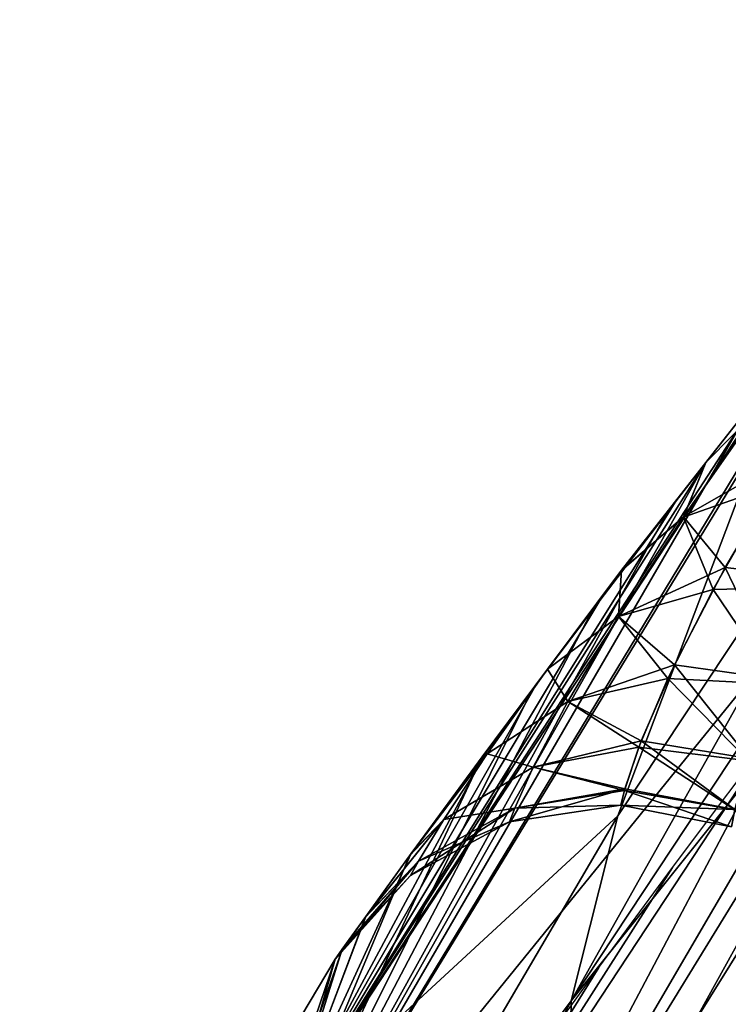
# Model space of a CAD drawing. Header units: millimetres. Extents: x -148 to 148, y -42 to 96.
# Tile 14 of 132: x -143.39 to -136.92, y 28.42 to 37.4. Entities that reach past the tile are written whole.
import ezdxf

# ---------------------------------------------------------------- set-up
doc = ezdxf.new("R2010")
doc.units = ezdxf.units.MM
doc.header["$LTSCALE"] = 127.314815
for name, color, linetype in [('163', 7, 'CONTINUOUS'), ('165', 7, 'CONTINUOUS'), ('185', 7, 'CONTINUOUS'), ('216', 7, 'CONTINUOUS'), ('218', 7, 'CONTINUOUS'), ('234', 7, 'CONTINUOUS'), ('237', 7, 'CONTINUOUS')]:
    doc.layers.add(name, color=color, linetype=linetype)

msp = doc.modelspace()

# ---------------------------------------------------------------- linework, layer by layer
at = {"layer": '163', "color": 40, "linetype": 'Continuous', "true_color": 0xfaa000}
for points in [[(-128.7493, 36.7757, 35.0326), (-132.8809, 36.1293, 22.6476), (-138.5818, 25.8219, 27.8795), (-128.7493, 36.7757, 35.0326)], [(-133.6875, 26.3341, 41.6088), (-128.7493, 36.7757, 35.0326), (-138.5818, 25.8219, 27.8795), (-133.6875, 26.3341, 41.6088)], [(-132.8809, 36.1293, 22.6476), (-135.5605, 35.3419, 10.1468), (-141.7532, 25.1847, 13.9479), (-132.8809, 36.1293, 22.6476)], [(-138.5818, 25.8219, 27.8795), (-132.8809, 36.1293, 22.6476), (-141.7532, 25.1847, 13.9479), (-138.5818, 25.8219, 27.8795)], [(-135.5605, 35.3419, 10.1468), (-135.7208, 35.1428, 10.008), (-141.7532, 25.1847, 13.9479), (-135.5605, 35.3419, 10.1468)], [(-141.7532, 25.1847, 13.9479), (-135.7208, 35.1428, 10.008), (-136.6734, 33.945, 9.0992), (-141.7532, 25.1847, 13.9479)], [(-137.1285, 33.3634, 8.6053), (-141.7532, 25.1847, 13.9479), (-136.6734, 33.945, 9.0992), (-137.1285, 33.3634, 8.6053)], [(-137.4808, 32.909, 8.1904), (-141.7532, 25.1847, 13.9479), (-137.1285, 33.3634, 8.6053), (-137.4808, 32.909, 8.1904)], [(-138.1556, 32.0279, 7.2972), (-141.7532, 25.1847, 13.9479), (-137.4808, 32.909, 8.1904), (-138.1556, 32.0279, 7.2972)], [(-138.7132, 31.2887, 6.4295), (-141.7532, 25.1847, 13.9479), (-138.1556, 32.0279, 7.2972), (-138.7132, 31.2887, 6.4295)], [(-139.1687, 30.6772, 5.5936), (-141.7532, 25.1847, 13.9479), (-138.7132, 31.2887, 6.4295), (-139.1687, 30.6772, 5.5936)], [(-139.8313, 29.7747, 4.0187), (-141.7532, 25.1847, 13.9479), (-139.1687, 30.6772, 5.5936), (-139.8313, 29.7747, 4.0187)], [(-140.2373, 29.2139, 2.563), (-141.7532, 25.1847, 13.9479), (-139.8313, 29.7747, 4.0187), (-140.2373, 29.2139, 2.563)], [(-140.4468, 28.9222, 1.2388), (-141.7532, 25.1847, 13.9479), (-140.2373, 29.2139, 2.563), (-140.4468, 28.9222, 1.2388)], [(-140.5102, 28.8337, 0), (-141.7532, 25.1847, 13.9479), (-140.4468, 28.9222, 1.2388), (-140.5102, 28.8337, 0)], [(-143.047, 24.5735, 0), (-141.7532, 25.1847, 13.9479), (-140.5102, 28.8337, 0), (-143.047, 24.5735, 0)]]:
    msp.add_3dface(points, dxfattribs=at)
at = {"layer": '165', "color": 40, "linetype": 'Continuous', "true_color": 0xfaa000}
for points in [[(-137.9333, 30.1404, -18.7256), (-136.3271, 34.3834, -9.4475), (-134.5186, 35.2888, -17.7391), (-137.9333, 30.1404, -18.7256)], [(-140.9337, 27.3709, -9.8287), (-136.3271, 34.3834, -9.4475), (-137.9333, 30.1404, -18.7256), (-140.9337, 27.3709, -9.8287)], [(-136.3271, 34.3834, -9.4475), (-140.9337, 27.3709, -9.8287), (-136.5715, 34.0743, -9.2039), (-136.3271, 34.3834, -9.4475)], [(-136.5715, 34.0743, -9.2039), (-140.9337, 27.3709, -9.8287), (-137.1287, 33.3632, -8.605), (-136.5715, 34.0743, -9.2039)], [(-137.1287, 33.3632, -8.605), (-140.9337, 27.3709, -9.8287), (-137.4026, 33.0103, -8.2852), (-137.1287, 33.3632, -8.605)], [(-137.4026, 33.0103, -8.2852), (-140.9337, 27.3709, -9.8287), (-138.0963, 32.1059, -7.3817), (-137.4026, 33.0103, -8.2852)], [(-138.0963, 32.1059, -7.3817), (-140.9337, 27.3709, -9.8287), (-138.6695, 31.347, -6.5028), (-138.0963, 32.1059, -7.3817)], [(-138.6695, 31.347, -6.5028), (-140.9337, 27.3709, -9.8287), (-139.1372, 30.7197, -5.6563), (-138.6695, 31.347, -6.5028)], [(-139.1372, 30.7197, -5.6563), (-140.9337, 27.3709, -9.8287), (-139.8163, 29.7953, -4.0619), (-139.1372, 30.7197, -5.6563)], [(-140.9833, 24.932, -19.627), (-140.9337, 27.3709, -9.8287), (-137.9333, 30.1404, -18.7256), (-140.9833, 24.932, -19.627)], [(-139.8163, 29.7953, -4.0619), (-140.9337, 27.3709, -9.8287), (-140.2316, 29.2218, -2.5895), (-139.8163, 29.7953, -4.0619)], [(-140.2316, 29.2218, -2.5895), (-140.9337, 27.3709, -9.8287), (-140.4455, 28.9239, -1.251), (-140.2316, 29.2218, -2.5895)], [(-140.9337, 27.3709, -9.8287), (-140.5102, 28.8337, 0), (-140.4455, 28.9239, -1.251), (-140.9337, 27.3709, -9.8287)], [(-143.047, 24.5735, 0), (-140.5102, 28.8337, 0), (-140.9337, 27.3709, -9.8287), (-143.047, 24.5735, 0)]]:
    msp.add_3dface(points, dxfattribs=at)
at = {"layer": '185', "color": 40, "linetype": 'Continuous', "true_color": 0xfaa000}
for points in [[(-139.9109, 24.4094, 13.6835), (-131.2119, 35.0712, 22.2957), (-136.7949, 25.0382, 27.3684), (-139.9109, 24.4094, 13.6835)], [(-133.8434, 34.2993, 10.0734), (-131.2119, 35.0712, 22.2957), (-139.9109, 24.4094, 13.6835), (-133.8434, 34.2993, 10.0734)], [(-134.9303, 32.9388, 9.069), (-133.8434, 34.2993, 10.0734), (-139.9109, 24.4094, 13.6835), (-134.9303, 32.9388, 9.069)], [(-136.4139, 31.025, 7.3029), (-134.9303, 32.9388, 9.069), (-139.9109, 24.4094, 13.6835), (-136.4139, 31.025, 7.3029)], [(-141.2685, 23.6555, 0), (-136.4139, 31.025, 7.3029), (-139.9109, 24.4094, 13.6835), (-141.2685, 23.6555, 0)], [(-137.4338, 29.6683, 5.6279), (-136.4139, 31.025, 7.3029), (-141.2685, 23.6555, 0), (-137.4338, 29.6683, 5.6279)], [(-138.1049, 28.7556, 4.0778), (-137.4338, 29.6683, 5.6279), (-141.2685, 23.6555, 0), (-138.1049, 28.7556, 4.0778)], [(-138.5215, 28.1809, 2.6405), (-138.1049, 28.7556, 4.0778), (-141.2685, 23.6555, 0), (-138.5215, 28.1809, 2.6405)]]:
    msp.add_3dface(points, dxfattribs=at)
at = {"layer": '216', "color": 40, "linetype": 'Continuous', "true_color": 0xfaa000}
for points in [[(-136.7074, 28.4632, -18.2028), (-137.9348, 25.6389, -19.9545), (-132.6733, 34.5701, -16.9633), (-136.7074, 28.4632, -18.2028)], [(-132.6733, 34.5701, -16.9633), (-137.9348, 25.6389, -19.9545), (-132.2892, 34.5433, -18.0656), (-132.6733, 34.5701, -16.9633)], [(-137.9348, 25.6389, -19.9545), (-137.2132, 25.4537, -21.022), (-132.2892, 34.5433, -18.0656), (-137.9348, 25.6389, -19.9545)], [(-132.2892, 34.5433, -18.0656), (-137.2132, 25.4537, -21.022), (-131.663, 34.3334, -19.0284), (-132.2892, 34.5433, -18.0656)], [(-137.2132, 25.4537, -21.022), (-136.2637, 25.1122, -21.8444), (-131.663, 34.3334, -19.0284), (-137.2132, 25.4537, -21.022)], [(-138.3704, 25.6529, -18.7279), (-137.9348, 25.6389, -19.9545), (-136.7074, 28.4632, -18.2028), (-138.3704, 25.6529, -18.7279)]]:
    msp.add_3dface(points, dxfattribs=at)
at = {"layer": '218', "color": 40, "linetype": 'Continuous', "true_color": 0xfaa000}
for points in [[(-138.3577, 28.4533, -20.676), (-132.4398, 37.4038, -18.7872), (-132.6616, 35.5927, -20.4572), (-138.3577, 28.4533, -20.676)], [(-138.3577, 28.4533, -20.676), (-134.5186, 35.2888, -17.7391), (-132.4398, 37.4038, -18.7872), (-138.3577, 28.4533, -20.676)], [(-138.392, 26.3995, -22.4869), (-138.3577, 28.4533, -20.676), (-132.6616, 35.5927, -20.4572), (-138.392, 26.3995, -22.4869)], [(-138.392, 26.3995, -22.4869), (-132.6616, 35.5927, -20.4572), (-133.2669, 32.4151, -22.1285), (-138.392, 26.3995, -22.4869)], [(-137.9333, 30.1404, -18.7256), (-134.5186, 35.2888, -17.7391), (-138.3577, 28.4533, -20.676), (-137.9333, 30.1404, -18.7256)], [(-138.6806, 22.804, -24.2674), (-133.2669, 32.4151, -22.1285), (-135.4262, 25.4899, -24.2396), (-138.6806, 22.804, -24.2674)], [(-138.6806, 22.804, -24.2674), (-138.392, 26.3995, -22.4869), (-133.2669, 32.4151, -22.1285), (-138.6806, 22.804, -24.2674)], [(-140.9833, 24.932, -19.627), (-137.9333, 30.1404, -18.7256), (-138.3577, 28.4533, -20.676), (-140.9833, 24.932, -19.627)], [(-143.3874, 18.886, -22.3863), (-138.3577, 28.4533, -20.676), (-138.392, 26.3995, -22.4869), (-143.3874, 18.886, -22.3863)], [(-143.3874, 18.886, -22.3863), (-140.9833, 24.932, -19.627), (-138.3577, 28.4533, -20.676), (-143.3874, 18.886, -22.3863)]]:
    msp.add_3dface(points, dxfattribs=at)
at = {"layer": '234', "color": 40, "linetype": 'Continuous', "true_color": 0xfaa000}
for points in [[(-136.6316, 33.8675, 7.8679), (-136.5208, 33.1504, 6.155), (-137.3325, 32.8663, 6.7084), (-136.6316, 33.8675, 7.8679)], [(-137.1285, 33.3634, 8.6053), (-136.6316, 33.8675, 7.8679), (-137.3325, 32.8663, 6.7084), (-137.1285, 33.3634, 8.6053)], [(-137.1285, 33.3634, 8.6053), (-136.6734, 33.945, 9.0992), (-136.6316, 33.8675, 7.8679), (-137.1285, 33.3634, 8.6053)], [(-137.4808, 32.909, 8.1904), (-137.1285, 33.3634, 8.6053), (-137.8995, 32.3802, 7.4032), (-137.4808, 32.909, 8.1904)], [(-137.1285, 33.3634, 8.6053), (-137.3325, 32.8663, 6.7084), (-137.8995, 32.3802, 7.4032), (-137.1285, 33.3634, 8.6053)], [(-136.5208, 33.1504, 6.155), (-137.0635, 32.2057, 4.9739), (-137.3325, 32.8663, 6.7084), (-136.5208, 33.1504, 6.155)], [(-136.5208, 33.1504, 6.155), (-136.0737, 32.2283, 4.7128), (-137.0635, 32.2057, 4.9739), (-136.5208, 33.1504, 6.155)], [(-138.1556, 32.0279, 7.2972), (-137.4808, 32.909, 8.1904), (-137.8995, 32.3802, 7.4032), (-138.1556, 32.0279, 7.2972)], [(-137.3325, 32.8663, 6.7084), (-137.9255, 31.9589, 5.4572), (-137.8995, 32.3802, 7.4032), (-137.3325, 32.8663, 6.7084)], [(-137.3325, 32.8663, 6.7084), (-137.0635, 32.2057, 4.9739), (-137.9255, 31.9589, 5.4572), (-137.3325, 32.8663, 6.7084)], [(-137.8995, 32.3802, 7.4032), (-137.9255, 31.9589, 5.4572), (-138.5743, 31.4798, 6.0816), (-137.8995, 32.3802, 7.4032)], [(-138.1556, 32.0279, 7.2972), (-137.8995, 32.3802, 7.4032), (-138.5743, 31.4798, 6.0816), (-138.1556, 32.0279, 7.2972)], [(-137.0635, 32.2057, 4.9739), (-137.4754, 31.3941, 3.7298), (-137.9255, 31.9589, 5.4572), (-137.0635, 32.2057, 4.9739)], [(-137.0635, 32.2057, 4.9739), (-136.4797, 31.3409, 3.5307), (-137.4754, 31.3941, 3.7298), (-137.0635, 32.2057, 4.9739)], [(-136.0737, 32.2283, 4.7128), (-136.4797, 31.3409, 3.5307), (-137.0635, 32.2057, 4.9739), (-136.0737, 32.2283, 4.7128)], [(-138.7132, 31.2887, 6.4295), (-138.1556, 32.0279, 7.2972), (-138.5743, 31.4798, 6.0816), (-138.7132, 31.2887, 6.4295)], [(-137.9255, 31.9589, 5.4572), (-138.3889, 31.1824, 4.1261), (-138.5743, 31.4798, 6.0816), (-137.9255, 31.9589, 5.4572)], [(-137.9255, 31.9589, 5.4572), (-137.4754, 31.3941, 3.7298), (-138.3889, 31.1824, 4.1261), (-137.9255, 31.9589, 5.4572)], [(-139.1687, 30.6772, 5.5936), (-138.7132, 31.2887, 6.4295), (-138.5743, 31.4798, 6.0816), (-139.1687, 30.6772, 5.5936)], [(-139.1687, 30.6772, 5.5936), (-138.5743, 31.4798, 6.0816), (-139.1226, 30.7061, 4.6526), (-139.1687, 30.6772, 5.5936)], [(-138.5743, 31.4798, 6.0816), (-138.3889, 31.1824, 4.1261), (-139.1226, 30.7061, 4.6526), (-138.5743, 31.4798, 6.0816)], [(-137.4754, 31.3941, 3.7298), (-137.7421, 30.7657, 2.4567), (-138.3889, 31.1824, 4.1261), (-137.4754, 31.3941, 3.7298)], [(-137.4754, 31.3941, 3.7298), (-136.7411, 30.6419, 2.3218), (-137.7421, 30.7657, 2.4567), (-137.4754, 31.3941, 3.7298)], [(-136.4797, 31.3409, 3.5307), (-136.7411, 30.6419, 2.3218), (-137.4754, 31.3941, 3.7298), (-136.4797, 31.3409, 3.5307)], [(-138.3889, 31.1824, 4.1261), (-138.7043, 30.5841, 2.7445), (-139.1226, 30.7061, 4.6526), (-138.3889, 31.1824, 4.1261)], [(-138.3889, 31.1824, 4.1261), (-137.7421, 30.7657, 2.4567), (-138.7043, 30.5841, 2.7445), (-138.3889, 31.1824, 4.1261)], [(-137.7421, 30.7657, 2.4567), (-137.8711, 30.3712, 1.2049), (-138.7043, 30.5841, 2.7445), (-137.7421, 30.7657, 2.4567)], [(-137.7421, 30.7657, 2.4567), (-136.8653, 30.1939, 1.1361), (-137.8711, 30.3712, 1.2049), (-137.7421, 30.7657, 2.4567)], [(-136.7411, 30.6419, 2.3218), (-136.8653, 30.1939, 1.1361), (-137.7421, 30.7657, 2.4567), (-136.7411, 30.6419, 2.3218)], [(-139.8313, 29.7747, 4.0187), (-139.1687, 30.6772, 5.5936), (-139.1226, 30.7061, 4.6526), (-139.8313, 29.7747, 4.0187)], [(-139.8313, 29.7747, 4.0187), (-139.1226, 30.7061, 4.6526), (-139.5195, 30.1055, 3.1364), (-139.8313, 29.7747, 4.0187)], [(-139.1226, 30.7061, 4.6526), (-138.7043, 30.5841, 2.7445), (-139.5195, 30.1055, 3.1364), (-139.1226, 30.7061, 4.6526)], [(-138.7043, 30.5841, 2.7445), (-138.8716, 30.2102, 1.3591), (-139.5195, 30.1055, 3.1364), (-138.7043, 30.5841, 2.7445)], [(-138.7043, 30.5841, 2.7445), (-137.8711, 30.3712, 1.2049), (-138.8716, 30.2102, 1.3591), (-138.7043, 30.5841, 2.7445)], [(-137.8711, 30.3712, 1.2049), (-137.9039, 30.2386, 0), (-138.8716, 30.2102, 1.3591), (-137.8711, 30.3712, 1.2049)], [(-137.8711, 30.3712, 1.2049), (-136.8957, 30.0408, 0), (-137.9039, 30.2386, 0), (-137.8711, 30.3712, 1.2049)], [(-136.8653, 30.1939, 1.1361), (-136.8957, 30.0408, 0), (-137.8711, 30.3712, 1.2049), (-136.8653, 30.1939, 1.1361)], [(-139.5195, 30.1055, 3.1364), (-138.8716, 30.2102, 1.3591), (-139.7507, 29.7258, 1.5726), (-139.5195, 30.1055, 3.1364)], [(-138.8716, 30.2102, 1.3591), (-138.9197, 30.0847, 0), (-139.7507, 29.7258, 1.5726), (-138.8716, 30.2102, 1.3591)], [(-138.8716, 30.2102, 1.3591), (-137.9039, 30.2386, 0), (-138.9197, 30.0847, 0), (-138.8716, 30.2102, 1.3591)], [(-140.2373, 29.2139, 2.563), (-139.8313, 29.7747, 4.0187), (-139.5195, 30.1055, 3.1364), (-140.2373, 29.2139, 2.563)], [(-140.2373, 29.2139, 2.563), (-139.5195, 30.1055, 3.1364), (-139.7507, 29.7258, 1.5726), (-140.2373, 29.2139, 2.563)], [(-139.7507, 29.7258, 1.5726), (-138.9197, 30.0847, 0), (-139.824, 29.597, 0), (-139.7507, 29.7258, 1.5726)], [(-140.4468, 28.9222, 1.2388), (-140.2373, 29.2139, 2.563), (-139.7507, 29.7258, 1.5726), (-140.4468, 28.9222, 1.2388)], [(-140.4468, 28.9222, 1.2388), (-139.7507, 29.7258, 1.5726), (-139.824, 29.597, 0), (-140.4468, 28.9222, 1.2388)], [(-140.5102, 28.8337, 0), (-140.4468, 28.9222, 1.2388), (-139.824, 29.597, 0), (-140.5102, 28.8337, 0)]]:
    msp.add_3dface(points, dxfattribs=at)
at = {"layer": '237', "color": 40, "linetype": 'Continuous', "true_color": 0xfaa000}
for points in [[(-136.5715, 34.0743, -9.2039), (-137.1287, 33.3632, -8.605), (-136.6309, 33.8684, -7.869), (-136.5715, 34.0743, -9.2039)], [(-136.6309, 33.8684, -7.869), (-137.1287, 33.3632, -8.605), (-137.3319, 32.8671, -6.7094), (-136.6309, 33.8684, -7.869)], [(-136.6309, 33.8684, -7.869), (-137.3319, 32.8671, -6.7094), (-136.3496, 33.431, -6.4695), (-136.6309, 33.8684, -7.869)], [(-136.3496, 33.431, -6.4695), (-137.3319, 32.8671, -6.7094), (-136.9535, 32.4058, -5.2427), (-136.3496, 33.431, -6.4695)], [(-136.3496, 33.431, -6.4695), (-136.9535, 32.4058, -5.2427), (-136.0387, 32.2987, -4.7969), (-136.3496, 33.431, -6.4695)], [(-137.1287, 33.3632, -8.605), (-137.4026, 33.0103, -8.2852), (-137.8996, 32.3801, -7.403), (-137.1287, 33.3632, -8.605)], [(-137.1287, 33.3632, -8.605), (-137.8996, 32.3801, -7.403), (-137.3319, 32.8671, -6.7094), (-137.1287, 33.3632, -8.605)], [(-137.4026, 33.0103, -8.2852), (-138.0963, 32.1059, -7.3817), (-137.8996, 32.3801, -7.403), (-137.4026, 33.0103, -8.2852)], [(-137.3319, 32.8671, -6.7094), (-137.9252, 31.9594, -5.458), (-136.9535, 32.4058, -5.2427), (-137.3319, 32.8671, -6.7094)], [(-137.3319, 32.8671, -6.7094), (-137.8996, 32.3801, -7.403), (-137.9252, 31.9594, -5.458), (-137.3319, 32.8671, -6.7094)], [(-138.0963, 32.1059, -7.3817), (-138.6695, 31.347, -6.5028), (-137.8996, 32.3801, -7.403), (-138.0963, 32.1059, -7.3817)], [(-137.8996, 32.3801, -7.403), (-138.6695, 31.347, -6.5028), (-138.5744, 31.4798, -6.0815), (-137.8996, 32.3801, -7.403)], [(-137.8996, 32.3801, -7.403), (-138.5744, 31.4798, -6.0815), (-137.9252, 31.9594, -5.458), (-137.8996, 32.3801, -7.403)], [(-136.9535, 32.4058, -5.2427), (-137.9252, 31.9594, -5.458), (-137.4166, 31.5181, -3.9404), (-136.9535, 32.4058, -5.2427)], [(-136.9535, 32.4058, -5.2427), (-137.4166, 31.5181, -3.9404), (-136.4612, 31.3851, -3.5964), (-136.9535, 32.4058, -5.2427)], [(-136.0387, 32.2987, -4.7969), (-136.9535, 32.4058, -5.2427), (-136.4612, 31.3851, -3.5964), (-136.0387, 32.2987, -4.7969)], [(-137.9252, 31.9594, -5.458), (-138.5744, 31.4798, -6.0815), (-138.3887, 31.1827, -4.1267), (-137.9252, 31.9594, -5.458)], [(-137.9252, 31.9594, -5.458), (-138.3887, 31.1827, -4.1267), (-137.4166, 31.5181, -3.9404), (-137.9252, 31.9594, -5.458)], [(-138.6695, 31.347, -6.5028), (-139.1372, 30.7197, -5.6563), (-138.5744, 31.4798, -6.0815), (-138.6695, 31.347, -6.5028)], [(-138.5744, 31.4798, -6.0815), (-139.1372, 30.7197, -5.6563), (-139.1226, 30.7061, -4.6525), (-138.5744, 31.4798, -6.0815)], [(-138.5744, 31.4798, -6.0815), (-139.1226, 30.7061, -4.6525), (-138.3887, 31.1827, -4.1267), (-138.5744, 31.4798, -6.0815)], [(-137.4166, 31.5181, -3.9404), (-138.3887, 31.1827, -4.1267), (-137.7197, 30.8248, -2.5981), (-137.4166, 31.5181, -3.9404)], [(-137.4166, 31.5181, -3.9404), (-137.7197, 30.8248, -2.5981), (-136.7341, 30.6633, -2.3658), (-137.4166, 31.5181, -3.9404)], [(-136.4612, 31.3851, -3.5964), (-137.4166, 31.5181, -3.9404), (-136.7341, 30.6633, -2.3658), (-136.4612, 31.3851, -3.5964)], [(-138.3887, 31.1827, -4.1267), (-139.1226, 30.7061, -4.6525), (-138.7043, 30.5843, -2.745), (-138.3887, 31.1827, -4.1267)], [(-138.3887, 31.1827, -4.1267), (-138.7043, 30.5843, -2.745), (-137.7197, 30.8248, -2.5981), (-138.3887, 31.1827, -4.1267)], [(-137.7197, 30.8248, -2.5981), (-138.7043, 30.5843, -2.745), (-137.8669, 30.3864, -1.2732), (-137.7197, 30.8248, -2.5981)], [(-137.7197, 30.8248, -2.5981), (-137.8669, 30.3864, -1.2732), (-136.864, 30.1995, -1.1573), (-137.7197, 30.8248, -2.5981)], [(-136.7341, 30.6633, -2.3658), (-137.7197, 30.8248, -2.5981), (-136.864, 30.1995, -1.1573), (-136.7341, 30.6633, -2.3658)], [(-139.1372, 30.7197, -5.6563), (-139.8163, 29.7953, -4.0619), (-139.1226, 30.7061, -4.6525), (-139.1372, 30.7197, -5.6563)], [(-139.1226, 30.7061, -4.6525), (-139.8163, 29.7953, -4.0619), (-139.5195, 30.1055, -3.1364), (-139.1226, 30.7061, -4.6525)], [(-139.1226, 30.7061, -4.6525), (-139.5195, 30.1055, -3.1364), (-138.7043, 30.5843, -2.745), (-139.1226, 30.7061, -4.6525)], [(-138.7043, 30.5843, -2.745), (-139.5195, 30.1055, -3.1364), (-138.8716, 30.2102, -1.3593), (-138.7043, 30.5843, -2.745)], [(-138.7043, 30.5843, -2.745), (-138.8716, 30.2102, -1.3593), (-137.8669, 30.3864, -1.2732), (-138.7043, 30.5843, -2.745)], [(-138.9197, 30.0847, 0), (-137.9039, 30.2386, 0), (-137.8669, 30.3864, -1.2732), (-138.9197, 30.0847, 0)], [(-138.8716, 30.2102, -1.3593), (-138.9197, 30.0847, 0), (-137.8669, 30.3864, -1.2732), (-138.8716, 30.2102, -1.3593)], [(-137.8669, 30.3864, -1.2732), (-137.9039, 30.2386, 0), (-136.864, 30.1995, -1.1573), (-137.8669, 30.3864, -1.2732)], [(-139.824, 29.597, 0), (-138.9197, 30.0847, 0), (-138.8716, 30.2102, -1.3593), (-139.824, 29.597, 0)], [(-139.7507, 29.7258, -1.5725), (-139.824, 29.597, 0), (-138.8716, 30.2102, -1.3593), (-139.7507, 29.7258, -1.5725)], [(-139.5195, 30.1055, -3.1364), (-139.7507, 29.7258, -1.5725), (-138.8716, 30.2102, -1.3593), (-139.5195, 30.1055, -3.1364)], [(-137.9039, 30.2386, 0), (-136.8957, 30.0408, 0), (-136.864, 30.1995, -1.1573), (-137.9039, 30.2386, 0)], [(-139.8163, 29.7953, -4.0619), (-140.2316, 29.2218, -2.5895), (-139.5195, 30.1055, -3.1364), (-139.8163, 29.7953, -4.0619)], [(-139.5195, 30.1055, -3.1364), (-140.2316, 29.2218, -2.5895), (-139.7507, 29.7258, -1.5725), (-139.5195, 30.1055, -3.1364)], [(-140.4455, 28.9239, -1.251), (-140.5102, 28.8337, 0), (-139.7507, 29.7258, -1.5725), (-140.4455, 28.9239, -1.251)], [(-140.5102, 28.8337, 0), (-139.824, 29.597, 0), (-139.7507, 29.7258, -1.5725), (-140.5102, 28.8337, 0)], [(-140.2316, 29.2218, -2.5895), (-140.4455, 28.9239, -1.251), (-139.7507, 29.7258, -1.5725), (-140.2316, 29.2218, -2.5895)]]:
    msp.add_3dface(points, dxfattribs=at)

doc.saveas('drawing.dxf')
